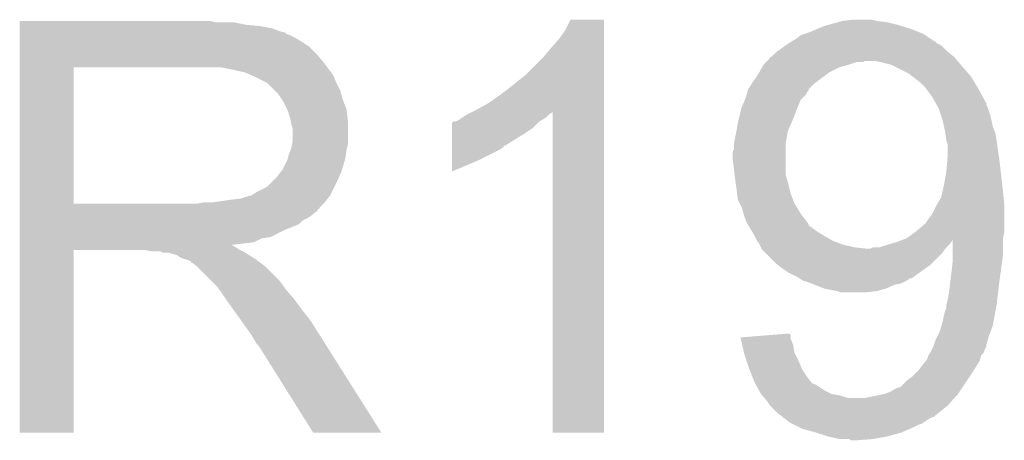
# Model space of a CAD drawing. Extents: x -1.3 to 24.2, y -3.9 to 53.4.
# Tile 22 of 57: x 6.807 to 8.75, y 12.812 to 13.642. Entities that reach past the tile are written whole.
import ezdxf

# ---------------------------------------------------------------- set-up
doc = ezdxf.new("R2010")
doc.units = 0
doc.layers.add('TWO-WIRE_ETH_3_CLICK_V103_GTO', color=11, linetype='CONTINUOUS')

msp = doc.modelspace()

# ---------------------------------------------------------------- linework, layer by layer
at = {"layer": 'TWO-WIRE_ETH_3_CLICK_V103_GTO'}
for points in [[(7.88416, 13.622022), (7.894322, 13.642318), (7.960358, 13.622022), (7.96036, 13.642318)], [(7.894322, 13.642318), (7.894334, 13.64234), (7.96036, 13.642318), (7.894334, 13.64234)], [(8.430262, 13.6398), (8.450582, 13.64234), (8.498842, 13.6398), (8.488682, 13.64234)], [(6.80722, 13.63726), (6.807222, 13.6398), (7.193282, 13.63726), (7.183122, 13.6398)], [(6.80722, 13.63218), (6.80722, 13.63726), (7.25424, 13.63218), (7.228842, 13.63726)], [(6.80722, 13.62964), (6.80722, 13.63218), (7.282182, 13.62964), (7.25424, 13.63218)], [(6.80722, 13.624558), (6.80722, 13.62964), (7.307582, 13.624558), (7.282182, 13.62964)], [(6.80722, 13.61948), (6.80722, 13.624558), (7.320282, 13.61948), (7.307582, 13.624558)], [(7.87146, 13.604238), (7.88416, 13.622022), (7.960358, 13.604238), (7.960358, 13.622022)], [(8.364218, 13.61694), (8.382508, 13.624562), (8.58393, 13.61694), (8.56488, 13.624562)], [(8.382508, 13.624562), (8.3947, 13.629642), (8.56488, 13.624562), (8.547942, 13.629642)], [(8.3947, 13.629642), (8.403584, 13.63218), (8.547942, 13.629642), (8.539478, 13.63218)], [(8.403584, 13.63218), (8.421368, 13.63726), (8.539478, 13.63218), (8.51916, 13.63726)], [(8.421368, 13.63726), (8.430262, 13.6398), (8.51916, 13.63726), (8.498842, 13.6398)], [(6.80722, 13.61694), (6.80722, 13.61948), (7.330442, 13.61694), (7.320282, 13.61948)], [(6.80722, 13.616918), (6.80722, 13.61694), (7.33298, 13.616918), (7.330442, 13.61694)], [(6.80722, 13.614396), (6.80722, 13.616918), (7.332996, 13.614396), (7.33298, 13.616918)], [(6.80722, 13.61186), (6.80722, 13.614396), (7.3406, 13.61186), (7.332996, 13.614396)], [(6.80722, 13.60678), (6.80722, 13.61186), (7.350758, 13.60678), (7.3406, 13.61186)], [(6.80722, 13.599162), (6.80722, 13.60678), (7.36346, 13.599162), (7.350758, 13.60678)], [(7.85368, 13.58392), (7.87146, 13.604238), (7.960358, 13.58392), (7.960358, 13.604238)], [(8.330352, 13.59916), (8.33882, 13.60424), (8.613144, 13.59916), (8.605524, 13.60424)], [(8.33882, 13.60424), (8.348982, 13.61186), (8.605524, 13.60424), (8.59409, 13.61186)], [(8.348982, 13.61186), (8.356594, 13.614398), (8.59409, 13.61186), (8.590282, 13.614398)], [(8.356594, 13.614398), (8.364218, 13.61694), (8.590282, 13.614398), (8.58393, 13.61694)], [(6.80722, 13.588998), (6.80722, 13.599162), (7.378702, 13.588998), (7.36346, 13.599162)], [(6.80722, 13.57376), (6.80722, 13.588998), (7.39394, 13.57376), (7.378702, 13.588998)], [(7.84098, 13.56868), (7.85368, 13.58392), (7.960358, 13.56868), (7.960358, 13.58392)], [(8.30453, 13.58138), (8.30834, 13.58392), (8.636, 13.58138), (8.63346, 13.58392)], [(8.30834, 13.58392), (8.318496, 13.591538), (8.63346, 13.58392), (8.62584, 13.591538)], [(8.318496, 13.591538), (8.3185, 13.59154), (8.62584, 13.591538), (8.625838, 13.59154)], [(8.3185, 13.59154), (8.326108, 13.596614), (8.625838, 13.59154), (8.615694, 13.596614)], [(8.326108, 13.596614), (8.326118, 13.59662), (8.615694, 13.596614), (8.615694, 13.59662)], [(8.326118, 13.59662), (8.330314, 13.599138), (8.615694, 13.59662), (8.61568, 13.599138)], [(8.330314, 13.599138), (8.330352, 13.59916), (8.61568, 13.599138), (8.613144, 13.59916)], [(6.807218, 13.55852), (6.80722, 13.57376), (7.40664, 13.55852), (7.39394, 13.57376)], [(7.80542, 13.53312), (7.84098, 13.56868), (7.960356, 13.53312), (7.960358, 13.56868)], [(8.282936, 13.56106), (8.28802, 13.566146), (8.657774, 13.56106), (8.653414, 13.566146)], [(8.28802, 13.566146), (8.288042, 13.56868), (8.653414, 13.566146), (8.651242, 13.56868)], [(8.288042, 13.56868), (8.290566, 13.568686), (8.651242, 13.56868), (8.651236, 13.568686)], [(8.290566, 13.568686), (8.30072, 13.57884), (8.651236, 13.568686), (8.63905, 13.57884)], [(8.30072, 13.57884), (8.30453, 13.58138), (8.63905, 13.57884), (8.636, 13.58138)], [(6.807212, 13.279142), (6.807218, 13.54834), (6.91388, 13.279142), (6.913882, 13.54834)], [(6.807218, 13.54836), (6.807218, 13.55852), (7.41426, 13.54836), (7.40664, 13.55852)], [(6.807218, 13.54834), (6.807218, 13.54836), (6.913882, 13.54834), (7.17042, 13.54836)], [(7.22884, 13.54328), (7.203442, 13.54836), (7.41807, 13.54328), (7.41426, 13.54836)], [(8.26661, 13.5382), (8.272418, 13.548362), (8.404862, 13.5382), (8.425182, 13.548362)], [(8.272418, 13.548362), (8.275322, 13.55344), (8.425182, 13.548362), (8.44296, 13.55344)], [(8.275322, 13.55344), (8.280398, 13.55852), (8.44296, 13.55344), (8.458204, 13.55852)], [(8.280398, 13.55852), (8.2804, 13.558522), (8.458204, 13.55852), (8.470904, 13.558522)], [(8.2804, 13.558522), (8.282936, 13.56106), (8.470904, 13.558522), (8.475984, 13.56106)], [(8.50646, 13.55852), (8.493758, 13.56106), (8.65995, 13.55852), (8.657774, 13.56106)], [(8.526782, 13.55344), (8.50646, 13.55852), (8.664304, 13.55344), (8.65995, 13.55852)], [(8.531862, 13.5509), (8.526782, 13.55344), (8.66648, 13.5509), (8.664304, 13.55344)], [(8.56234, 13.53566), (8.531862, 13.5509), (8.679816, 13.53566), (8.66648, 13.5509)], [(7.251694, 13.5382), (7.22884, 13.54328), (7.42188, 13.5382), (7.41807, 13.54328)], [(7.251702, 13.538198), (7.251694, 13.5382), (7.421882, 13.538198), (7.42188, 13.5382)], [(7.26948, 13.53058), (7.251702, 13.538198), (7.42696, 13.53058), (7.421882, 13.538198)], [(7.294878, 13.51788), (7.26948, 13.53058), (7.43204, 13.51788), (7.42696, 13.53058)], [(7.78002, 13.5128), (7.80542, 13.53312), (7.960356, 13.5128), (7.960356, 13.53312)], [(8.251612, 13.51534), (8.265158, 13.535658), (8.374382, 13.51534), (8.401472, 13.535658)], [(8.265158, 13.535658), (8.26661, 13.5382), (8.401472, 13.535658), (8.404862, 13.5382)], [(8.568694, 13.530578), (8.56234, 13.53566), (8.684262, 13.530578), (8.679816, 13.53566)], [(8.57504, 13.5255), (8.568694, 13.530578), (8.68731, 13.5255), (8.684262, 13.530578)], [(8.5852, 13.517878), (8.57504, 13.5255), (8.691882, 13.517878), (8.68731, 13.5255)], [(7.29488, 13.517878), (7.294878, 13.51788), (7.432042, 13.517878), (7.43204, 13.51788)], [(7.310122, 13.502638), (7.29488, 13.517878), (7.439662, 13.502638), (7.432042, 13.517878)], [(7.75716, 13.49502), (7.78002, 13.5128), (7.960356, 13.49502), (7.960356, 13.5128)], [(8.244116, 13.502646), (8.244842, 13.505184), (8.36422, 13.502646), (8.364224, 13.505184)], [(8.244842, 13.505186), (8.251612, 13.51534), (8.364226, 13.505186), (8.374382, 13.51534)], [(8.244842, 13.505184), (8.244842, 13.505186), (8.364224, 13.505184), (8.364226, 13.505186)], [(8.59282, 13.510258), (8.5852, 13.517878), (8.696454, 13.510258), (8.691882, 13.517878)], [(8.59663, 13.50518), (8.59282, 13.510258), (8.6995, 13.50518), (8.696454, 13.510258)], [(8.608062, 13.48994), (8.59663, 13.50518), (8.707812, 13.48994), (8.6995, 13.50518)], [(7.31774, 13.49502), (7.310122, 13.502638), (7.441838, 13.49502), (7.439662, 13.502638)], [(7.324514, 13.48486), (7.31774, 13.49502), (7.44474, 13.48486), (7.441838, 13.49502)], [(7.731762, 13.47724), (7.75716, 13.49502), (7.960354, 13.47724), (7.960356, 13.49502)], [(8.238672, 13.48486), (8.239762, 13.4874), (8.348982, 13.48486), (8.35152, 13.4874)], [(8.239762, 13.4874), (8.241938, 13.495024), (8.35152, 13.4874), (8.359142, 13.495024)], [(8.241938, 13.495024), (8.243388, 13.5001), (8.359142, 13.495024), (8.361682, 13.5001)], [(8.243388, 13.5001), (8.244116, 13.502646), (8.361682, 13.5001), (8.36422, 13.502646)], [(8.61512, 13.477234), (8.608062, 13.48994), (8.71474, 13.477234), (8.707812, 13.48994)], [(7.3279, 13.479778), (7.324514, 13.48486), (7.446646, 13.479778), (7.44474, 13.48486)], [(7.33552, 13.464538), (7.3279, 13.479778), (7.45236, 13.464538), (7.446646, 13.479778)], [(7.7089, 13.46454), (7.731762, 13.47724), (7.960354, 13.46454), (7.960354, 13.47724)], [(8.226424, 13.44676), (8.231506, 13.46708), (8.33374, 13.44676), (8.34136, 13.46708)], [(8.231506, 13.46708), (8.232142, 13.469622), (8.34136, 13.46708), (8.342448, 13.469622)], [(8.232142, 13.469622), (8.238672, 13.48486), (8.342448, 13.469622), (8.348982, 13.48486)], [(8.61653, 13.474696), (8.61512, 13.477234), (8.714742, 13.474696), (8.71474, 13.477234)], [(8.61935, 13.469618), (8.61653, 13.474696), (8.71728, 13.469618), (8.714742, 13.474696)], [(8.62076, 13.467078), (8.61935, 13.469618), (8.718128, 13.467078), (8.71728, 13.469618)], [(8.624994, 13.45438), (8.62076, 13.467078), (8.722358, 13.45438), (8.718128, 13.467078)], [(7.3406, 13.449298), (7.33552, 13.464538), (7.454054, 13.449298), (7.45236, 13.464538)], [(7.342126, 13.441678), (7.3406, 13.449298), (7.4549, 13.441678), (7.454054, 13.449298)], [(7.673342, 13.444222), (7.680956, 13.449298), (7.837598, 13.444222), (7.846058, 13.449298)], [(7.680956, 13.449298), (7.688582, 13.45438), (7.846058, 13.449298), (7.85114, 13.45438)], [(7.688582, 13.45438), (7.693656, 13.456918), (7.85114, 13.45438), (7.85368, 13.456918)], [(7.693656, 13.456918), (7.698708, 13.459444), (7.85368, 13.456918), (7.85873, 13.459444)], [(7.698708, 13.459444), (7.7089, 13.46454), (7.960354, 13.459444), (7.960354, 13.46454)], [(7.85876, 12.827022), (7.85873, 13.459444), (7.960338, 12.827022), (7.960354, 13.459444)], [(8.22452, 13.43914), (8.226424, 13.44676), (8.330352, 13.43914), (8.33374, 13.44676)], [(8.62838, 13.44422), (8.624994, 13.45438), (8.7249, 13.44422), (8.722358, 13.45438)], [(7.34314, 13.4366), (7.342126, 13.441678), (7.4549, 13.4366), (7.4549, 13.441678)], [(7.34568, 13.426438), (7.34314, 13.4366), (7.4549, 13.426438), (7.4549, 13.4366)], [(7.660644, 13.42898), (7.660646, 13.439146), (7.82066, 13.42898), (7.830826, 13.439146)], [(7.660644, 13.41882), (7.660644, 13.42898), (7.80542, 13.41882), (7.82066, 13.42898)], [(7.660646, 13.439146), (7.663182, 13.441678), (7.830826, 13.439146), (7.833358, 13.441678)], [(7.663182, 13.441678), (7.663186, 13.44168), (7.833358, 13.441678), (7.83336, 13.44168)], [(7.663186, 13.44168), (7.668264, 13.441682), (7.83336, 13.44168), (7.833364, 13.441682)], [(7.668264, 13.441682), (7.673342, 13.444222), (7.833364, 13.441682), (7.837598, 13.444222)], [(8.22198, 13.423902), (8.22452, 13.43914), (8.323582, 13.423902), (8.330352, 13.43914)], [(8.62838, 13.444218), (8.62838, 13.44422), (8.724902, 13.444218), (8.7249, 13.44422)], [(8.631204, 13.431518), (8.62838, 13.444218), (8.727442, 13.431518), (8.724902, 13.444218)], [(8.63346, 13.42136), (8.631204, 13.431518), (8.731504, 13.42136), (8.727442, 13.431518)], [(7.34568, 13.401038), (7.34568, 13.426438), (7.4549, 13.401038), (7.4549, 13.426438)], [(7.660642, 13.39342), (7.660644, 13.41882), (7.764776, 13.39342), (7.80542, 13.41882)], [(8.2169, 13.398502), (8.22198, 13.4239), (8.318962, 13.398502), (8.32358, 13.4239)], [(8.22198, 13.4239), (8.22198, 13.423902), (8.32358, 13.4239), (8.323582, 13.423902)], [(8.633824, 13.418818), (8.63346, 13.42136), (8.73252, 13.418818), (8.731504, 13.42136)], [(8.636002, 13.40358), (8.633824, 13.418818), (8.73506, 13.40358), (8.73252, 13.418818)], [(7.342122, 13.385798), (7.343138, 13.388338), (7.45236, 13.385798), (7.452994, 13.388338)], [(7.343138, 13.388338), (7.344662, 13.395958), (7.452994, 13.388338), (7.4549, 13.395958)], [(7.344662, 13.395958), (7.34568, 13.401038), (7.4549, 13.395958), (7.4549, 13.401038)], [(7.660642, 13.393398), (7.660642, 13.39342), (7.76224, 13.393398), (7.764776, 13.39342)], [(7.660642, 13.390876), (7.660642, 13.393398), (7.762232, 13.390876), (7.76224, 13.393398)], [(7.660642, 13.3858), (7.660642, 13.390876), (7.754618, 13.3858), (7.762232, 13.390876)], [(8.214362, 13.380722), (8.2169, 13.388344), (8.3185, 13.380722), (8.3185, 13.388344)], [(8.2169, 13.395962), (8.2169, 13.398502), (8.3185, 13.395962), (8.318962, 13.398502)], [(8.2169, 13.388344), (8.2169, 13.395962), (8.3185, 13.388344), (8.3185, 13.395962)], [(8.636002, 13.403578), (8.636002, 13.40358), (8.735062, 13.403578), (8.73506, 13.40358)], [(8.63854, 13.395956), (8.636002, 13.403578), (8.73615, 13.395956), (8.735062, 13.403578)], [(8.63854, 13.3731), (8.63854, 13.395956), (8.739416, 13.3731), (8.73615, 13.395956)], [(7.336154, 13.368018), (7.33806, 13.375638), (7.44982, 13.368018), (7.450908, 13.375638)], [(7.33806, 13.375638), (7.342122, 13.385798), (7.450908, 13.375638), (7.45236, 13.385798)], [(7.66064, 13.36548), (7.660642, 13.3858), (7.71398, 13.36548), (7.754618, 13.3858)], [(8.21436, 13.36802), (8.214362, 13.380722), (8.3185, 13.36802), (8.3185, 13.380722)], [(8.638116, 13.36802), (8.63854, 13.3731), (8.74014, 13.36802), (8.739416, 13.3731)], [(7.325358, 13.34516), (7.33552, 13.365478), (7.442962, 13.34516), (7.449058, 13.365478)], [(7.33552, 13.365478), (7.336154, 13.368018), (7.449058, 13.365478), (7.44982, 13.368018)], [(7.66064, 13.342654), (7.66064, 13.36548), (7.66064, 13.342654), (7.71398, 13.36548)], [(8.2169, 13.34516), (8.21436, 13.36802), (8.3185, 13.34516), (8.3185, 13.36802)], [(8.636422, 13.3477), (8.638116, 13.36802), (8.74268, 13.3477), (8.74014, 13.36802)], [(7.302498, 13.31976), (7.315198, 13.33246), (7.43204, 13.31976), (7.437684, 13.33246)], [(7.315198, 13.33246), (7.32282, 13.342618), (7.437684, 13.33246), (7.4422, 13.342618)], [(7.32282, 13.342618), (7.325358, 13.34516), (7.4422, 13.342618), (7.442962, 13.34516)], [(8.217854, 13.337542), (8.2169, 13.34516), (8.3185, 13.337542), (8.3185, 13.34516)], [(8.21944, 13.32484), (8.217854, 13.337542), (8.32213, 13.32484), (8.3185, 13.337542)], [(8.63092, 13.31468), (8.636, 13.34262), (8.74635, 13.31468), (8.743246, 13.34262)], [(8.636, 13.34262), (8.636422, 13.3477), (8.743246, 13.34262), (8.74268, 13.3477)], [(7.274558, 13.301978), (7.294876, 13.312138), (7.423148, 13.301978), (7.428228, 13.312138)], [(7.294876, 13.312138), (7.302498, 13.31976), (7.428228, 13.312138), (7.43204, 13.31976)], [(8.220166, 13.31976), (8.21944, 13.32484), (8.32358, 13.31976), (8.32213, 13.32484)], [(8.22198, 13.30706), (8.220166, 13.31976), (8.326756, 13.30706), (8.32358, 13.31976)], [(8.628098, 13.30198), (8.63092, 13.31468), (8.74776, 13.30198), (8.74635, 13.31468)], [(7.244078, 13.28928), (7.259318, 13.294358), (7.415276, 13.28928), (7.419338, 13.294358)], [(7.259318, 13.294358), (7.261856, 13.29436), (7.419338, 13.294358), (7.41934, 13.29436)], [(7.261856, 13.29436), (7.266938, 13.2969), (7.41934, 13.29436), (7.42061, 13.2969)], [(7.266938, 13.2969), (7.274558, 13.301978), (7.42061, 13.2969), (7.423148, 13.301978)], [(8.222934, 13.299442), (8.22198, 13.30706), (8.32866, 13.299442), (8.326756, 13.30706)], [(8.22452, 13.286744), (8.222934, 13.299442), (8.333422, 13.286744), (8.32866, 13.299442)], [(8.617132, 13.276582), (8.62584, 13.291818), (8.7503, 13.276582), (8.748778, 13.291818)], [(8.62584, 13.291818), (8.628098, 13.30198), (8.748778, 13.291818), (8.74776, 13.30198)], [(6.80721, 13.26896), (6.807212, 13.271494), (7.398998, 13.26896), (7.39902, 13.271494)], [(6.807212, 13.27912), (6.807212, 13.279142), (7.157718, 13.27912), (6.91388, 13.279142)], [(6.807212, 13.271494), (6.807212, 13.27912), (7.39902, 13.271494), (7.40664, 13.27912)], [(7.157718, 13.27912), (7.170418, 13.28166), (7.40664, 13.27912), (7.40918, 13.28166)], [(7.188198, 13.28166), (7.22376, 13.28674), (7.40918, 13.28166), (7.413244, 13.28674)], [(7.22376, 13.28674), (7.244078, 13.28928), (7.413244, 13.28674), (7.415276, 13.28928)], [(8.228332, 13.279118), (8.22452, 13.286744), (8.33628, 13.279118), (8.333422, 13.286744)], [(8.23214, 13.2715), (8.228332, 13.279118), (8.341042, 13.2715), (8.33628, 13.279118)], [(8.235768, 13.2588), (8.23214, 13.2715), (8.34898, 13.2588), (8.341042, 13.2715)], [(8.608058, 13.2588), (8.61568, 13.27404), (8.7503, 13.2588), (8.7503, 13.27404)], [(8.61568, 13.27404), (8.617132, 13.276582), (8.7503, 13.27404), (8.7503, 13.276582)], [(6.80721, 13.268946), (6.80721, 13.26896), (7.396474, 13.268946), (7.398998, 13.26896)], [(6.80721, 13.263878), (6.80721, 13.268946), (7.393934, 13.263878), (7.396474, 13.268946)], [(6.80721, 13.261338), (6.80721, 13.263878), (7.38886, 13.261338), (7.393934, 13.263878)], [(6.80721, 13.25626), (6.80721, 13.261338), (7.38378, 13.25626), (7.38886, 13.261338)], [(6.80721, 13.25118), (6.80721, 13.25626), (7.376158, 13.25118), (7.38378, 13.25626)], [(8.237218, 13.25372), (8.235768, 13.2588), (8.352792, 13.25372), (8.34898, 13.2588)], [(8.2423, 13.241018), (8.237218, 13.25372), (8.362318, 13.241018), (8.352792, 13.25372)], [(8.60044, 13.24864), (8.608058, 13.2588), (8.7503, 13.24864), (8.7503, 13.2588)], [(6.80721, 13.246098), (6.80721, 13.25118), (7.366, 13.246098), (7.376158, 13.25118)], [(6.80721, 13.23848), (6.80721, 13.246098), (7.358376, 13.23848), (7.366, 13.246098)], [(6.80721, 13.22832), (6.80721, 13.23848), (7.33298, 13.22832), (7.358376, 13.23848)], [(8.24382, 13.238486), (8.2423, 13.241018), (8.364216, 13.238486), (8.362318, 13.241018)], [(8.245342, 13.23595), (8.24382, 13.238486), (8.36422, 13.23595), (8.364216, 13.238486)], [(8.248396, 13.23086), (8.245342, 13.23595), (8.37184, 13.23086), (8.36422, 13.23595)], [(8.575042, 13.22324), (8.59282, 13.23848), (8.7503, 13.22324), (8.7503, 13.23848)], [(8.59282, 13.23848), (8.595358, 13.241018), (8.7503, 13.23848), (8.7503, 13.241018)], [(8.595358, 13.241018), (8.60044, 13.24864), (8.7503, 13.241018), (8.7503, 13.24864)], [(6.80721, 13.21308), (6.80721, 13.22832), (7.302496, 13.21308), (7.33298, 13.22832)], [(6.80721, 13.210538), (6.80721, 13.21308), (7.284718, 13.210538), (7.302496, 13.21308)], [(8.252968, 13.22324), (8.248396, 13.23086), (8.382, 13.22324), (8.37184, 13.23086)], [(8.25754, 13.21562), (8.252968, 13.22324), (8.3947, 13.21562), (8.382, 13.22324)], [(8.25754, 13.215618), (8.25754, 13.21562), (8.394704, 13.215618), (8.3947, 13.21562)], [(8.26262, 13.205462), (8.25754, 13.215618), (8.412476, 13.205462), (8.394704, 13.215618)], [(8.55726, 13.21054), (8.575038, 13.223238), (8.74776, 13.21054), (8.7503, 13.223238)], [(8.575038, 13.223238), (8.575042, 13.22324), (8.7503, 13.223238), (8.7503, 13.22324)], [(6.807208, 13.195298), (6.80721, 13.197806), (7.228844, 13.195298), (7.226332, 13.197806)], [(6.807208, 13.192758), (6.807208, 13.195298), (7.233922, 13.192758), (7.228844, 13.195298)], [(6.80721, 13.20292), (6.80721, 13.210538), (7.269476, 13.20292), (7.284718, 13.210538)], [(6.80721, 13.20038), (6.80721, 13.20292), (7.24916, 13.20038), (7.269476, 13.20292)], [(6.80721, 13.197806), (6.80721, 13.20038), (7.226332, 13.197806), (7.24916, 13.20038)], [(8.262622, 13.20546), (8.26262, 13.205462), (8.412478, 13.20546), (8.412476, 13.205462)], [(8.267698, 13.197842), (8.262622, 13.20546), (8.432798, 13.197842), (8.412478, 13.20546)], [(8.27024, 13.19276), (8.267698, 13.197842), (8.45566, 13.19276), (8.432798, 13.197842)], [(8.503916, 13.19276), (8.51916, 13.19784), (8.636, 13.19276), (8.64108, 13.19784)], [(8.51916, 13.19784), (8.52804, 13.200378), (8.64108, 13.19784), (8.643618, 13.200378)], [(8.52804, 13.200378), (8.536942, 13.202922), (8.643618, 13.200378), (8.645312, 13.202922)], [(8.536942, 13.202922), (8.55033, 13.207942), (8.645312, 13.202922), (8.64866, 13.207942)], [(8.55033, 13.207942), (8.557254, 13.210538), (8.74776, 13.207942), (8.74776, 13.210538)], [(8.557254, 13.210538), (8.55726, 13.21054), (8.74776, 13.210538), (8.74776, 13.21054)], [(8.64869, 13.17752), (8.64866, 13.207942), (8.74776, 13.17752), (8.74776, 13.207942)], [(6.8072, 12.827022), (6.807208, 13.187658), (6.913858, 12.827022), (6.91388, 13.187658)], [(6.807208, 13.18768), (6.807208, 13.192758), (7.241542, 13.18768), (7.233922, 13.192758)], [(6.807208, 13.187658), (6.807208, 13.18768), (6.91388, 13.187658), (7.053578, 13.18768)], [(7.066278, 13.18514), (7.053578, 13.18768), (7.24662, 13.18514), (7.241542, 13.18768)], [(7.089136, 13.182602), (7.084056, 13.18514), (7.251696, 13.182602), (7.24662, 13.18514)], [(7.099298, 13.1826), (7.089136, 13.182602), (7.251698, 13.1826), (7.251696, 13.182602)], [(7.11708, 13.177522), (7.099298, 13.1826), (7.259824, 13.177522), (7.251698, 13.1826)], [(7.124696, 13.172442), (7.11708, 13.177522), (7.267952, 13.172442), (7.259824, 13.177522)], [(8.27151, 13.19022), (8.27024, 13.19276), (8.47852, 13.19022), (8.45566, 13.19276)], [(8.272778, 13.187684), (8.27151, 13.19022), (8.632192, 13.187684), (8.634094, 13.19022)], [(8.277862, 13.1826), (8.272778, 13.187684), (8.628378, 13.1826), (8.632192, 13.187684)], [(8.29818, 13.16228), (8.277862, 13.1826), (8.608058, 13.16228), (8.628378, 13.1826)], [(8.486136, 13.19022), (8.491216, 13.192758), (8.634094, 13.19022), (8.636, 13.192758)], [(8.491216, 13.192758), (8.503916, 13.19276), (8.636, 13.192758), (8.636, 13.19276)], [(8.6487, 13.167362), (8.64869, 13.17752), (8.746308, 13.167362), (8.74776, 13.17752)], [(7.13232, 13.1699), (7.124696, 13.172442), (7.272018, 13.1699), (7.267952, 13.172442)], [(7.139938, 13.16736), (7.13232, 13.1699), (7.275406, 13.16736), (7.272018, 13.1699)], [(7.145006, 13.164826), (7.139938, 13.16736), (7.278784, 13.164826), (7.275406, 13.16736)], [(7.14502, 13.162302), (7.145006, 13.164826), (7.28215, 13.162302), (7.278784, 13.164826)], [(7.147556, 13.16228), (7.14502, 13.162302), (7.282178, 13.16228), (7.28215, 13.162302)], [(7.157718, 13.15466), (7.147556, 13.16228), (7.292338, 13.15466), (7.282178, 13.16228)], [(8.30453, 13.1572), (8.29818, 13.16228), (8.60298, 13.1572), (8.608058, 13.16228)], [(8.31088, 13.15212), (8.30453, 13.1572), (8.595866, 13.15212), (8.60298, 13.1572)], [(8.64616, 13.1445), (8.647852, 13.15974), (8.743188, 13.1445), (8.74522, 13.15974)], [(8.647852, 13.15974), (8.6487, 13.167362), (8.74522, 13.15974), (8.746308, 13.167362)], [(7.15772, 13.154658), (7.157718, 13.15466), (7.29234, 13.154658), (7.292338, 13.15466)], [(7.185658, 13.12672), (7.15772, 13.154658), (7.32028, 13.12672), (7.29234, 13.154658)], [(8.326118, 13.141962), (8.31088, 13.15212), (8.581644, 13.141962), (8.595866, 13.15212)], [(8.34136, 13.13434), (8.326118, 13.141962), (8.570972, 13.13434), (8.581644, 13.141962)], [(8.643302, 13.12164), (8.64616, 13.1445), (8.74014, 13.12164), (8.743188, 13.1445)], [(7.198358, 13.11402), (7.185658, 13.12672), (7.329352, 13.11402), (7.32028, 13.12672)], [(8.345594, 13.1318), (8.34136, 13.13434), (8.567416, 13.1318), (8.570972, 13.13434)], [(8.3456, 13.131796), (8.345594, 13.1318), (8.564874, 13.131796), (8.567416, 13.1318)], [(8.354058, 13.12672), (8.3456, 13.131796), (8.557258, 13.12672), (8.564874, 13.131796)], [(8.369302, 13.12164), (8.354058, 13.12672), (8.547098, 13.12164), (8.557258, 13.12672)], [(8.375658, 13.119098), (8.369302, 13.12164), (8.534398, 13.119098), (8.547098, 13.12164)], [(8.394698, 13.111482), (8.375658, 13.119098), (8.516628, 13.111482), (8.534398, 13.119098)], [(8.64108, 13.10386), (8.643302, 13.12164), (8.738048, 13.10386), (8.74014, 13.12164)], [(7.200898, 13.108944), (7.198358, 13.11402), (7.332978, 13.108944), (7.329352, 13.11402)], [(7.200902, 13.10894), (7.200898, 13.108944), (7.33298, 13.10894), (7.332978, 13.108944)], [(7.203438, 13.106402), (7.200902, 13.10894), (7.335156, 13.106402), (7.33298, 13.10894)], [(7.2136, 13.091162), (7.203438, 13.106402), (7.34822, 13.091162), (7.335156, 13.106402)], [(8.394718, 13.111478), (8.394698, 13.111482), (8.51662, 13.111478), (8.516628, 13.111482)], [(8.420098, 13.1064), (8.394718, 13.111478), (8.498838, 13.1064), (8.51662, 13.111478)], [(8.427718, 13.103862), (8.420098, 13.1064), (8.475996, 13.103862), (8.498838, 13.1064)], [(8.475978, 13.10386), (8.427718, 13.103862), (8.475978, 13.10386), (8.475996, 13.103862)], [(8.63854, 13.08862), (8.64108, 13.10386), (8.736254, 13.08862), (8.738048, 13.10386)], [(7.2136, 13.09116), (7.2136, 13.091162), (7.348222, 13.09116), (7.34822, 13.091162)], [(7.228116, 13.07084), (7.2136, 13.09116), (7.36346, 13.07084), (7.348222, 13.09116)], [(8.636, 13.078462), (8.63854, 13.08862), (8.73506, 13.078462), (8.736254, 13.08862)], [(8.636, 13.070846), (8.636, 13.078462), (8.73363, 13.070846), (8.73506, 13.078462)], [(7.244446, 13.04798), (7.228116, 13.07084), (7.38124, 13.04798), (7.36346, 13.07084)], [(8.62838, 13.045438), (8.633464, 13.068302), (8.728866, 13.045438), (8.733154, 13.068302)], [(8.633464, 13.068302), (8.636, 13.070846), (8.733154, 13.068302), (8.73363, 13.070846)], [(7.264402, 13.02004), (7.244446, 13.04798), (7.3989, 13.02004), (7.38124, 13.04798)], [(8.626202, 13.037818), (8.62838, 13.045438), (8.727438, 13.037818), (8.728866, 13.045438)], [(7.27202, 13.007338), (7.264402, 13.02004), (7.406926, 13.007338), (7.3989, 13.02004)], [(8.229624, 13.014962), (8.293924, 13.020034), (8.328662, 13.014962), (8.32866, 13.020034)], [(8.293924, 13.020034), (8.326126, 13.022574), (8.32866, 13.020034), (8.326126, 13.022574)], [(8.61822, 13.017502), (8.623302, 13.027662), (8.719822, 13.017502), (8.72363, 13.027662)], [(8.623302, 13.027662), (8.626202, 13.037818), (8.72363, 13.027662), (8.727438, 13.037818)], [(7.274558, 13.002264), (7.27202, 13.007338), (7.410134, 13.002264), (7.406926, 13.007338)], [(7.279638, 12.997182), (7.274558, 13.002264), (7.413346, 12.997182), (7.410134, 13.002264)], [(8.23021, 13.012416), (8.229624, 13.014962), (8.328662, 13.012416), (8.328662, 13.014962)], [(8.233132, 12.999718), (8.23021, 13.012416), (8.33374, 12.999718), (8.328662, 13.012416)], [(8.23664, 12.984478), (8.233132, 12.999718), (8.336282, 12.984478), (8.33374, 12.999718)], [(8.6106, 12.997182), (8.611444, 12.999718), (8.714738, 12.997182), (8.71474, 12.999718)], [(8.611444, 12.999718), (8.61568, 13.01242), (8.71474, 12.999718), (8.718368, 13.01242)], [(8.61568, 13.01242), (8.61822, 13.017502), (8.718368, 13.01242), (8.719822, 13.017502)], [(7.386318, 12.82701), (7.279638, 12.997182), (7.520894, 12.82701), (7.413346, 12.997182)], [(8.237222, 12.98194), (8.23664, 12.984478), (8.337552, 12.98194), (8.336282, 12.984478)], [(8.241456, 12.96924), (8.237222, 12.98194), (8.3439, 12.96924), (8.337552, 12.98194)], [(8.600442, 12.979404), (8.603824, 12.984478), (8.704586, 12.979404), (8.709656, 12.984478)], [(8.603824, 12.984478), (8.60552, 12.987022), (8.709656, 12.984478), (8.710504, 12.987022)], [(8.60552, 12.987022), (8.608058, 12.992098), (8.710504, 12.987022), (8.7122, 12.992098)], [(8.608058, 12.992098), (8.610596, 12.997176), (8.7122, 12.992098), (8.714738, 12.997176)], [(8.610596, 12.997176), (8.6106, 12.997182), (8.714738, 12.997176), (8.714738, 12.997182)], [(8.24738, 12.951458), (8.241456, 12.96924), (8.351522, 12.951458), (8.3439, 12.96924)], [(8.58774, 12.95908), (8.595864, 12.969238), (8.695688, 12.95908), (8.702038, 12.969238)], [(8.595864, 12.969238), (8.5979, 12.971782), (8.702038, 12.969238), (8.702674, 12.971782)], [(8.5979, 12.971782), (8.600438, 12.979394), (8.702674, 12.971782), (8.704578, 12.979394)], [(8.600438, 12.979394), (8.600442, 12.979404), (8.704578, 12.979394), (8.704586, 12.979404)], [(8.253476, 12.93622), (8.24738, 12.951458), (8.36168, 12.93622), (8.351522, 12.951458)], [(8.56996, 12.938762), (8.580118, 12.94892), (8.682566, 12.938762), (8.68934, 12.94892)], [(8.580118, 12.94892), (8.58012, 12.948922), (8.68934, 12.94892), (8.68934, 12.948922)], [(8.58012, 12.948922), (8.58774, 12.95908), (8.68934, 12.948922), (8.695688, 12.95908)], [(8.25754, 12.92606), (8.253476, 12.93622), (8.369816, 12.92606), (8.36168, 12.93622)], [(8.258952, 12.92352), (8.25754, 12.92606), (8.371848, 12.92352), (8.369816, 12.92606)], [(8.258954, 12.923518), (8.258952, 12.92352), (8.374384, 12.923518), (8.371848, 12.92352)], [(8.260364, 12.920978), (8.258954, 12.923518), (8.379462, 12.920978), (8.374384, 12.923518)], [(8.5471, 12.918442), (8.559802, 12.93114), (8.66902, 12.918442), (8.677486, 12.93114)], [(8.559802, 12.93114), (8.56996, 12.938762), (8.677486, 12.93114), (8.682566, 12.938762)], [(8.266008, 12.91082), (8.260364, 12.920978), (8.394702, 12.91082), (8.379462, 12.920978)], [(8.270238, 12.903202), (8.266008, 12.91082), (8.409938, 12.903202), (8.394702, 12.91082)], [(8.27024, 12.9032), (8.270238, 12.903202), (8.409942, 12.9032), (8.409938, 12.903202)], [(8.27236, 12.900658), (8.27024, 12.9032), (8.425182, 12.900658), (8.409942, 12.9032)], [(8.475982, 12.89558), (8.514062, 12.903198), (8.652086, 12.89558), (8.658858, 12.903198)], [(8.514062, 12.903198), (8.514082, 12.903202), (8.658858, 12.903198), (8.65886, 12.903202)], [(8.514082, 12.903202), (8.526782, 12.90828), (8.65886, 12.903202), (8.662246, 12.90828)], [(8.526782, 12.90828), (8.539484, 12.9159), (8.662246, 12.90828), (8.667326, 12.9159)], [(8.539484, 12.9159), (8.542024, 12.915902), (8.667326, 12.9159), (8.667326, 12.915902)], [(8.542024, 12.915902), (8.5471, 12.918442), (8.667326, 12.915902), (8.66902, 12.918442)], [(8.27659, 12.89558), (8.27236, 12.900658), (8.440424, 12.89558), (8.425182, 12.900658)], [(8.28294, 12.88796), (8.27659, 12.89558), (8.645312, 12.88796), (8.652086, 12.89558)], [(8.28802, 12.88034), (8.28294, 12.88796), (8.638538, 12.88034), (8.645312, 12.88796)], [(8.288024, 12.880338), (8.28802, 12.88034), (8.638538, 12.880338), (8.638538, 12.88034)], [(8.30326, 12.865102), (8.288024, 12.880338), (8.619492, 12.865102), (8.638538, 12.880338)], [(8.310036, 12.86002), (8.30326, 12.865102), (8.61314, 12.86002), (8.619492, 12.865102)], [(8.31342, 12.85748), (8.310036, 12.86002), (8.610594, 12.85748), (8.61314, 12.86002)], [(8.313424, 12.857478), (8.31342, 12.85748), (8.608056, 12.857478), (8.610594, 12.85748)], [(8.316598, 12.854938), (8.313424, 12.857478), (8.602978, 12.854938), (8.608056, 12.857478)], [(8.32612, 12.84732), (8.316598, 12.854938), (8.59155, 12.84732), (8.602978, 12.854938)], [(8.3312, 12.84478), (8.32612, 12.84732), (8.58774, 12.84478), (8.59155, 12.84732)], [(8.33628, 12.84224), (8.3312, 12.84478), (8.58012, 12.84224), (8.58774, 12.84478)], [(6.913858, 12.827), (6.8072, 12.827022), (6.913858, 12.827), (6.913858, 12.827022)], [(7.5209, 12.827), (7.520894, 12.82701), (7.5209, 12.827), (7.386318, 12.82701)], [(7.960338, 12.827), (7.85876, 12.827022), (7.960338, 12.827), (7.960338, 12.827022)], [(8.34644, 12.83716), (8.33628, 12.84224), (8.56996, 12.83716), (8.58012, 12.84224)], [(8.35152, 12.83462), (8.34644, 12.83716), (8.564246, 12.83462), (8.56996, 12.83716)], [(8.37946, 12.826998), (8.35152, 12.83462), (8.5471, 12.826998), (8.564246, 12.83462)], [(8.40232, 12.819382), (8.37946, 12.826998), (8.519168, 12.819382), (8.5471, 12.826998)], [(8.40233, 12.81938), (8.40232, 12.819382), (8.519162, 12.81938), (8.519168, 12.819382)], [(8.425178, 12.8143), (8.40233, 12.81938), (8.49122, 12.8143), (8.519162, 12.81938)], [(8.448036, 12.811762), (8.442956, 12.8143), (8.458226, 12.811762), (8.49122, 12.8143)], [(8.458202, 12.81176), (8.448036, 12.811762), (8.458202, 12.81176), (8.458226, 12.811762)]]:
    msp.add_solid(points, dxfattribs=at)

doc.saveas('drawing.dxf')
